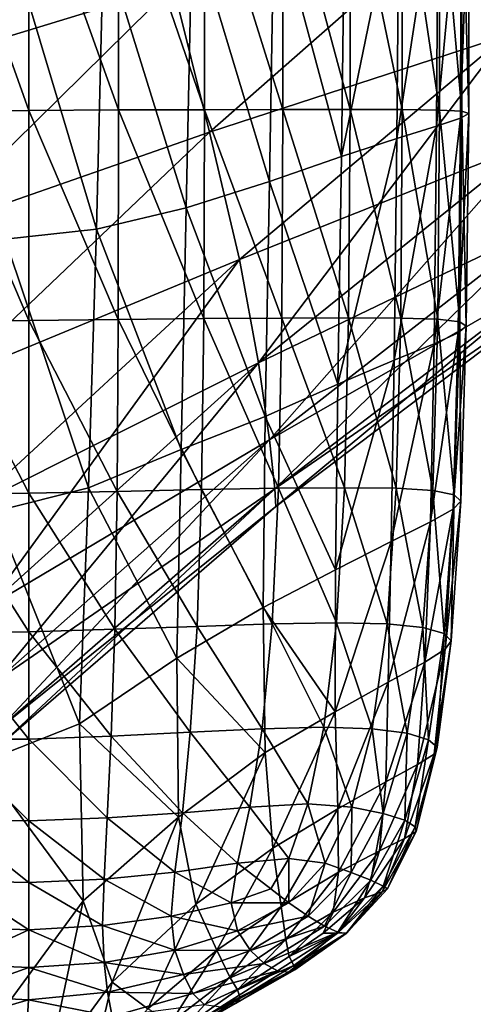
# Model space of a CAD drawing. Extents: x -0.96 to 0.96, y -0.57 to 2.63.
# Tile 92 of 148: x -0.1863 to -0.1246, y 1.2653 to 1.3991. Entities that reach past the tile are written whole.
import ezdxf

# ---------------------------------------------------------------- set-up
doc = ezdxf.new("R2010")
doc.units = 0
doc.layers.add('Brakiri_Cruiser_Main_Texture', color=7, linetype='CONTINUOUS')

msp = doc.modelspace()

# ---------------------------------------------------------------- linework, layer by layer
at = {"layer": 'Brakiri_Cruiser_Main_Texture'}
for points in [[(-0.170738, 1.425379, -0.508022), (-0.207242, 1.414946, -0.504873), (-0.20332, 1.392082, -0.503947)], [(-0.170738, 1.425379, -0.398766), (-0.20332, 1.392082, -0.395028), (-0.207242, 1.414946, -0.394164)], [(-0.16541, 1.403671, -0.505281), (-0.170738, 1.425379, -0.508022), (-0.20332, 1.392082, -0.503947)], [(-0.16541, 1.403671, -0.401312), (-0.20332, 1.392082, -0.395028), (-0.170738, 1.425379, -0.398766)], [(-0.082617, 1.423704, -0.505543), (-0.12542, 1.414611, -0.506153), (-0.120088, 1.39692, -0.499378)], [(-0.082617, 1.423704, -0.420602), (-0.120088, 1.39692, -0.416306), (-0.12542, 1.414612, -0.410209)], [(-0.185, 1.386753, 0.384687), (-0.185, 1.420852, 0.384687), (-0.197187, 1.420784, 0.385625)], [(-0.185, 1.386753, 0.384687), (-0.197187, 1.420784, 0.385625), (-0.197187, 1.386626, 0.385625)], [(-0.172812, 1.386822, 0.385625), (-0.172812, 1.420882, 0.385625), (-0.185, 1.420852, 0.384687)], [(-0.172812, 1.386822, 0.385625), (-0.185, 1.420852, 0.384687), (-0.185, 1.386753, 0.384687)], [(-0.161133, 1.386851, 0.388438), (-0.161133, 1.420891, 0.388437), (-0.172812, 1.420882, 0.385625)], [(-0.161133, 1.386851, 0.388438), (-0.172812, 1.420882, 0.385625), (-0.172812, 1.386822, 0.385625)], [(-0.150469, 1.386861, 0.393125), (-0.150469, 1.420891, 0.393125), (-0.161133, 1.420891, 0.388437)], [(-0.150469, 1.386861, 0.393125), (-0.161133, 1.420891, 0.388437), (-0.161133, 1.386851, 0.388438)], [(-0.141328, 1.386861, 0.399687), (-0.141328, 1.420891, 0.399687), (-0.150469, 1.420891, 0.393125)], [(-0.141328, 1.386861, 0.399687), (-0.150469, 1.420891, 0.393125), (-0.150469, 1.386861, 0.393125)], [(-0.134219, 1.386861, 0.408125), (-0.134219, 1.420891, 0.408125), (-0.141328, 1.420891, 0.399687)], [(-0.134219, 1.386861, 0.408125), (-0.141328, 1.420891, 0.399687), (-0.141328, 1.386861, 0.399687)], [(-0.12915, 1.386812, 0.417969), (-0.129141, 1.420891, 0.417969), (-0.134219, 1.420891, 0.408125)], [(-0.12915, 1.386812, 0.417969), (-0.134219, 1.420891, 0.408125), (-0.134219, 1.386861, 0.408125)], [(-0.12613, 1.386665, 0.42875), (-0.129141, 1.420891, 0.417969), (-0.12915, 1.386812, 0.417969)], [(-0.12613, 1.386665, 0.42875), (-0.126103, 1.420842, 0.42875), (-0.129141, 1.420891, 0.417969)], [(-0.126311, 1.385689, 0.45125), (-0.126193, 1.420354, 0.45125), (-0.125114, 1.420696, 0.44)], [(-0.126311, 1.385689, 0.45125), (-0.125114, 1.420696, 0.44), (-0.125178, 1.386324, 0.44)], [(-0.125178, 1.386324, 0.44), (-0.126103, 1.420842, 0.42875), (-0.12613, 1.386665, 0.42875)], [(-0.125178, 1.386324, 0.44), (-0.125114, 1.420696, 0.44), (-0.126103, 1.420842, 0.42875)], [(-0.134944, 1.382955, 0.471875), (-0.134636, 1.418645, 0.471875), (-0.129358, 1.419719, 0.462031)], [(-0.134944, 1.382955, 0.471875), (-0.129358, 1.419719, 0.462031), (-0.129558, 1.384615, 0.462031)], [(-0.129558, 1.384615, 0.462031), (-0.129358, 1.419719, 0.462031), (-0.126193, 1.420354, 0.45125)], [(-0.129558, 1.384615, 0.462031), (-0.126193, 1.420354, 0.45125), (-0.126311, 1.385689, 0.45125)], [(-0.142507, 1.380513, 0.480313), (-0.142054, 1.416985, 0.480313), (-0.134636, 1.418645, 0.471875)], [(-0.142507, 1.380513, 0.480313), (-0.134636, 1.418645, 0.471875), (-0.134944, 1.382955, 0.471875)], [(-0.151648, 1.414544, 0.486875), (-0.142054, 1.416985, 0.480313), (-0.142507, 1.380513, 0.480313)], [(-0.12542, 1.414612, -0.410209), (-0.160444, 1.38379, -0.405705), (-0.16541, 1.403671, -0.401312)], [(-0.12542, 1.414611, -0.506153), (-0.16541, 1.403671, -0.505281), (-0.160444, 1.38379, -0.500636)], [(-0.162801, 1.411907, 0.491563), (-0.151648, 1.414544, 0.486875), (-0.152282, 1.377095, 0.486875)], [(-0.120088, 1.39692, -0.416306), (-0.160444, 1.38379, -0.405705), (-0.12542, 1.414612, -0.410209)], [(-0.120088, 1.39692, -0.499378), (-0.12542, 1.414611, -0.506153), (-0.160444, 1.38379, -0.500636)], [(-0.151648, 1.414544, 0.486875), (-0.142507, 1.380513, 0.480313), (-0.152282, 1.377095, 0.486875)], [(-0.17488, 1.409749, 0.494375), (-0.162801, 1.411907, 0.491563), (-0.163608, 1.373521, 0.491562)], [(-0.162801, 1.411907, 0.491563), (-0.152282, 1.377095, 0.486875), (-0.163608, 1.373521, 0.491562)], [(-0.187249, 1.408743, 0.495313), (-0.175823, 1.370611, 0.494375), (-0.188246, 1.369273, 0.495313)], [(-0.187249, 1.408743, 0.495313), (-0.17488, 1.409749, 0.494375), (-0.175823, 1.370611, 0.494375)], [(-0.17488, 1.409749, 0.494375), (-0.163608, 1.373521, 0.491562), (-0.175823, 1.370611, 0.494375)], [(-0.16541, 1.403671, -0.505281), (-0.20332, 1.392082, -0.503947), (-0.199373, 1.37023, -0.501175)], [(-0.16541, 1.403671, -0.401312), (-0.199373, 1.37023, -0.397712), (-0.20332, 1.392082, -0.395028)], [(-0.160444, 1.38379, -0.500636), (-0.16541, 1.403671, -0.505281), (-0.199373, 1.37023, -0.501175)], [(-0.160444, 1.38379, -0.405705), (-0.199373, 1.37023, -0.397712), (-0.16541, 1.403671, -0.401312)], [(-0.120088, 1.39692, -0.499378), (-0.160444, 1.38379, -0.500636), (-0.156387, 1.366485, -0.493997)], [(-0.120088, 1.39692, -0.416306), (-0.156387, 1.366485, -0.412022), (-0.160444, 1.38379, -0.405705)], [(-0.120088, 1.39692, -0.416306), (-0.153794, 1.352486, -0.420314), (-0.156387, 1.366485, -0.412022)], [(-0.116689, 1.382296, -0.490372), (-0.120088, 1.39692, -0.499378), (-0.156387, 1.366485, -0.493997)], [(-0.120088, 1.39692, -0.416306), (-0.116689, 1.382296, -0.424428), (-0.153794, 1.352486, -0.420314)], [(-0.185, 1.358213, 0.384922), (-0.185, 1.386753, 0.384687), (-0.197187, 1.386626, 0.385625)], [(-0.185, 1.358213, 0.384922), (-0.197187, 1.386626, 0.385625), (-0.197138, 1.358065, 0.385794)], [(-0.172862, 1.358368, 0.385846), (-0.172812, 1.386822, 0.385625), (-0.185, 1.386753, 0.384687)], [(-0.172862, 1.358368, 0.385846), (-0.185, 1.386753, 0.384687), (-0.185, 1.358213, 0.384922)], [(-0.161232, 1.358465, 0.388646), (-0.172812, 1.386822, 0.385625), (-0.172862, 1.358368, 0.385846)], [(-0.161232, 1.358465, 0.388646), (-0.161133, 1.386851, 0.388438), (-0.172812, 1.386822, 0.385625)], [(-0.150617, 1.358522, 0.39332), (-0.161133, 1.386851, 0.388438), (-0.161232, 1.358465, 0.388646)], [(-0.150617, 1.358522, 0.39332), (-0.150469, 1.386861, 0.393125), (-0.161133, 1.386851, 0.388438)], [(-0.141526, 1.35856, 0.39987), (-0.150469, 1.386861, 0.393125), (-0.150617, 1.358522, 0.39332)], [(-0.141526, 1.35856, 0.39987), (-0.141328, 1.386861, 0.399687), (-0.150469, 1.386861, 0.393125)], [(-0.13443, 1.358522, 0.408262), (-0.141328, 1.386861, 0.399687), (-0.141526, 1.35856, 0.39987)], [(-0.13443, 1.358522, 0.408262), (-0.134219, 1.386861, 0.408125), (-0.141328, 1.386861, 0.399687)], [(-0.129384, 1.358387, 0.41806), (-0.134219, 1.386861, 0.408125), (-0.13443, 1.358522, 0.408262)], [(-0.129384, 1.358387, 0.41806), (-0.12915, 1.386812, 0.417969), (-0.134219, 1.386861, 0.408125)], [(-0.126406, 1.358056, 0.428796), (-0.12915, 1.386812, 0.417969), (-0.129384, 1.358387, 0.41806)], [(-0.126406, 1.358056, 0.428796), (-0.12613, 1.386665, 0.42875), (-0.12915, 1.386812, 0.417969)], [(-0.126631, 1.356542, 0.451204), (-0.126311, 1.385689, 0.45125), (-0.125178, 1.386324, 0.44)], [(-0.126631, 1.356542, 0.451204), (-0.125178, 1.386324, 0.44), (-0.125513, 1.357432, 0.44)], [(-0.125513, 1.357432, 0.44), (-0.12613, 1.386665, 0.42875), (-0.126406, 1.358056, 0.428796)], [(-0.125513, 1.357432, 0.44), (-0.125178, 1.386324, 0.44), (-0.12613, 1.386665, 0.42875)], [(-0.135322, 1.352809, 0.471738), (-0.134944, 1.382955, 0.471875), (-0.129558, 1.384615, 0.462031)], [(-0.135322, 1.352809, 0.471738), (-0.129558, 1.384615, 0.462031), (-0.129888, 1.355066, 0.46194)], [(-0.129888, 1.355066, 0.46194), (-0.129558, 1.384615, 0.462031), (-0.126311, 1.385689, 0.45125)], [(-0.129888, 1.355066, 0.46194), (-0.126311, 1.385689, 0.45125), (-0.126631, 1.356542, 0.451204)], [(-0.160444, 1.38379, -0.500636), (-0.199373, 1.37023, -0.501175), (-0.195732, 1.350246, -0.496528)], [(-0.160444, 1.38379, -0.405705), (-0.195732, 1.350246, -0.402272), (-0.199373, 1.37023, -0.397712)], [(-0.156387, 1.366485, -0.493997), (-0.160444, 1.38379, -0.500636), (-0.195732, 1.350246, -0.496528)], [(-0.156387, 1.366485, -0.412022), (-0.195732, 1.350246, -0.402272), (-0.160444, 1.38379, -0.405705)], [(-0.116689, 1.382296, -0.490372), (-0.156387, 1.366485, -0.493997), (-0.153794, 1.352486, -0.485245)], [(-0.116689, 1.382296, -0.424428), (-0.152285, 1.341985, -0.430062), (-0.153794, 1.352486, -0.420314)], [(-0.114778, 1.371181, -0.479778), (-0.116689, 1.382296, -0.490372), (-0.153794, 1.352486, -0.485245)], [(-0.116689, 1.382296, -0.424428), (-0.114778, 1.371181, -0.434112), (-0.152285, 1.341985, -0.430062)], [(-0.142968, 1.349576, 0.48013), (-0.142507, 1.380513, 0.480313), (-0.134944, 1.382955, 0.471875)], [(-0.142968, 1.349576, 0.48013), (-0.134944, 1.382955, 0.471875), (-0.135322, 1.352809, 0.471738)], [(-0.152282, 1.377095, 0.486875), (-0.142507, 1.380513, 0.480313), (-0.142968, 1.349576, 0.48013)], [(-0.163608, 1.373521, 0.491562), (-0.152282, 1.377095, 0.486875), (-0.15286, 1.345192, 0.48668)], [(-0.152282, 1.377095, 0.486875), (-0.142968, 1.349576, 0.48013), (-0.15286, 1.345192, 0.48668)], [(-0.175823, 1.370611, 0.494375), (-0.163608, 1.373521, 0.491562), (-0.164293, 1.340691, 0.491354)], [(-0.163608, 1.373521, 0.491562), (-0.15286, 1.345192, 0.48668), (-0.164293, 1.340691, 0.491354)], [(-0.114778, 1.371181, -0.479778), (-0.153794, 1.352486, -0.485245), (-0.152285, 1.341985, -0.474969)], [(-0.114778, 1.371181, -0.434112), (-0.151582, 1.335353, -0.44083), (-0.152285, 1.341985, -0.430062)], [(-0.113906, 1.364017, -0.468241), (-0.114778, 1.371181, -0.479778), (-0.152285, 1.341985, -0.474969)], [(-0.114778, 1.371181, -0.434112), (-0.113906, 1.364017, -0.444897), (-0.151582, 1.335353, -0.44083)], [(-0.188246, 1.369273, 0.495313), (-0.175823, 1.370611, 0.494375), (-0.176925, 1.335487, 0.494352)], [(-0.175823, 1.370611, 0.494375), (-0.164293, 1.340691, 0.491354), (-0.176925, 1.335487, 0.494352)], [(-0.188246, 1.369273, 0.495313), (-0.176925, 1.335487, 0.494352), (-0.189684, 1.332275, 0.495475)], [(-0.156387, 1.366485, -0.493997), (-0.195732, 1.350246, -0.496528), (-0.192744, 1.33297, -0.489947)], [(-0.156387, 1.366485, -0.412022), (-0.192744, 1.33297, -0.408731), (-0.195732, 1.350246, -0.402272)], [(-0.153794, 1.352486, -0.485245), (-0.156387, 1.366485, -0.493997), (-0.192744, 1.33297, -0.489947)], [(-0.156387, 1.366485, -0.412022), (-0.190752, 1.319239, -0.417116), (-0.192744, 1.33297, -0.408731)], [(-0.156387, 1.366485, -0.412022), (-0.153794, 1.352486, -0.420314), (-0.190752, 1.319239, -0.417116)], [(-0.113906, 1.364017, -0.468241), (-0.152285, 1.341985, -0.474969), (-0.151582, 1.335353, -0.463752)], [(-0.113906, 1.364017, -0.444897), (-0.151406, 1.332959, -0.452178), (-0.151582, 1.335353, -0.44083)], [(-0.11373, 1.361422, -0.4564), (-0.113906, 1.364017, -0.468241), (-0.151582, 1.335353, -0.463752)], [(-0.113906, 1.364017, -0.444897), (-0.11373, 1.361422, -0.4564), (-0.151406, 1.332959, -0.452178)], [(-0.11373, 1.361422, -0.4564), (-0.151582, 1.335353, -0.463752), (-0.151406, 1.332959, -0.452178)], [(-0.185, 1.334763, 0.385547), (-0.185, 1.358213, 0.384922), (-0.197138, 1.358065, 0.385794)], [(-0.185, 1.334763, 0.385547), (-0.197138, 1.358065, 0.385794), (-0.19699, 1.334604, 0.386302)], [(-0.17301, 1.334995, 0.38651), (-0.172862, 1.358368, 0.385846), (-0.185, 1.358213, 0.384922)], [(-0.17301, 1.334995, 0.38651), (-0.185, 1.358213, 0.384922), (-0.185, 1.334763, 0.385547)], [(-0.161528, 1.335235, 0.389271), (-0.172862, 1.358368, 0.385846), (-0.17301, 1.334995, 0.38651)], [(-0.161528, 1.335235, 0.389271), (-0.161232, 1.358465, 0.388646), (-0.172862, 1.358368, 0.385846)], [(-0.151061, 1.335416, 0.393906), (-0.161232, 1.358465, 0.388646), (-0.161528, 1.335235, 0.389271)], [(-0.151061, 1.335416, 0.393906), (-0.150617, 1.358522, 0.39332), (-0.161232, 1.358465, 0.388646)], [(-0.142083, 1.335492, 0.400384), (-0.150617, 1.358522, 0.39332), (-0.151061, 1.335416, 0.393906)], [(-0.142083, 1.335492, 0.400384), (-0.141526, 1.35856, 0.39987), (-0.150617, 1.358522, 0.39332)], [(-0.135065, 1.335416, 0.408672), (-0.141526, 1.35856, 0.39987), (-0.142083, 1.335492, 0.400384)], [(-0.135065, 1.335416, 0.408672), (-0.13443, 1.358522, 0.408262), (-0.141526, 1.35856, 0.39987)], [(-0.130071, 1.335117, 0.418333), (-0.13443, 1.358522, 0.408262), (-0.135065, 1.335416, 0.408672)], [(-0.130071, 1.335117, 0.418333), (-0.129384, 1.358387, 0.41806), (-0.13443, 1.358522, 0.408262)], [(-0.127162, 1.334526, 0.428932), (-0.129384, 1.358387, 0.41806), (-0.130071, 1.335117, 0.418333)], [(-0.127162, 1.334526, 0.428932), (-0.126406, 1.358056, 0.428796), (-0.129384, 1.358387, 0.41806)], [(-0.126263, 1.333669, 0.44), (-0.126406, 1.358056, 0.428796), (-0.127162, 1.334526, 0.428932)], [(-0.126263, 1.333669, 0.44), (-0.125513, 1.357432, 0.44), (-0.126406, 1.358056, 0.428796)], [(-0.130408, 1.330869, 0.461667), (-0.129888, 1.355066, 0.46194), (-0.126631, 1.356542, 0.451204)], [(-0.130408, 1.330869, 0.461667), (-0.126631, 1.356542, 0.451204), (-0.127299, 1.332573, 0.451068)], [(-0.127299, 1.332573, 0.451068), (-0.126631, 1.356542, 0.451204), (-0.125513, 1.357432, 0.44)], [(-0.127299, 1.332573, 0.451068), (-0.125513, 1.357432, 0.44), (-0.126263, 1.333669, 0.44)], [(-0.13573, 1.328189, 0.471328), (-0.135322, 1.352809, 0.471738), (-0.129888, 1.355066, 0.46194)], [(-0.13573, 1.328189, 0.471328), (-0.129888, 1.355066, 0.46194), (-0.130408, 1.330869, 0.461667)], [(-0.153794, 1.352486, -0.485245), (-0.192744, 1.33297, -0.489947), (-0.190752, 1.319239, -0.481372)], [(-0.152285, 1.341985, -0.474969), (-0.153794, 1.352486, -0.485245), (-0.190752, 1.319239, -0.481372)], [(-0.153794, 1.352486, -0.420314), (-0.189543, 1.309173, -0.426931), (-0.190752, 1.319239, -0.417116)], [(-0.153794, 1.352486, -0.420314), (-0.152285, 1.341985, -0.430062), (-0.189543, 1.309173, -0.426931)], [(-0.143297, 1.324359, 0.479616), (-0.142968, 1.349576, 0.48013), (-0.135322, 1.352809, 0.471738)], [(-0.143297, 1.324359, 0.479616), (-0.135322, 1.352809, 0.471738), (-0.13573, 1.328189, 0.471328)], [(-0.15286, 1.345192, 0.48668), (-0.142968, 1.349576, 0.48013), (-0.143297, 1.324359, 0.479616)], [(-0.164293, 1.340691, 0.491354), (-0.15286, 1.345192, 0.48668), (-0.153141, 1.319205, 0.486094)], [(-0.15286, 1.345192, 0.48668), (-0.143297, 1.324359, 0.479616), (-0.153141, 1.319205, 0.486094)], [(-0.152285, 1.341985, -0.474969), (-0.190752, 1.319239, -0.481372), (-0.189543, 1.309173, -0.471331)], [(-0.151582, 1.335353, -0.463752), (-0.152285, 1.341985, -0.474969), (-0.189543, 1.309173, -0.471331)], [(-0.152285, 1.341985, -0.430062), (-0.188906, 1.302894, -0.437684), (-0.189543, 1.309173, -0.426931)], [(-0.152285, 1.341985, -0.430062), (-0.151582, 1.335353, -0.44083), (-0.188906, 1.302894, -0.437684)], [(-0.176925, 1.335487, 0.494352), (-0.164293, 1.340691, 0.491354), (-0.164879, 1.312353, 0.490928)], [(-0.164293, 1.340691, 0.491354), (-0.153141, 1.319205, 0.486094), (-0.164879, 1.312353, 0.490928)], [(-0.189684, 1.332275, 0.495475), (-0.176925, 1.335487, 0.494352), (-0.178127, 1.303431, 0.494284)], [(-0.151582, 1.335353, -0.463752), (-0.189543, 1.309173, -0.471331), (-0.188906, 1.302894, -0.460353)], [(-0.151406, 1.332959, -0.452178), (-0.151582, 1.335353, -0.463752), (-0.188906, 1.302894, -0.460353)], [(-0.151582, 1.335353, -0.44083), (-0.18873, 1.300702, -0.448962), (-0.188906, 1.302894, -0.437684)], [(-0.151582, 1.335353, -0.44083), (-0.151406, 1.332959, -0.452178), (-0.18873, 1.300702, -0.448962)], [(-0.173306, 1.316262, 0.38776), (-0.17301, 1.334995, 0.38651), (-0.185, 1.334763, 0.385547)], [(-0.176925, 1.335487, 0.494352), (-0.164879, 1.312353, 0.490928), (-0.178127, 1.303431, 0.494284)], [(-0.16212, 1.316663, 0.390521), (-0.17301, 1.334995, 0.38651), (-0.173306, 1.316262, 0.38776)], [(-0.16212, 1.316663, 0.390521), (-0.161528, 1.335235, 0.389271), (-0.17301, 1.334995, 0.38651)], [(-0.151915, 1.317006, 0.395046), (-0.161528, 1.335235, 0.389271), (-0.16212, 1.316663, 0.390521)], [(-0.151915, 1.317006, 0.395046), (-0.151061, 1.335416, 0.393906), (-0.161528, 1.335235, 0.389271)], [(-0.143162, 1.317158, 0.40138), (-0.151061, 1.335416, 0.393906), (-0.151915, 1.317006, 0.395046)], [(-0.143162, 1.317158, 0.40138), (-0.142083, 1.335492, 0.400384), (-0.151061, 1.335416, 0.393906)], [(-0.136299, 1.317006, 0.40946), (-0.142083, 1.335492, 0.400384), (-0.143162, 1.317158, 0.40138)], [(-0.136299, 1.317006, 0.40946), (-0.135065, 1.335416, 0.408672), (-0.142083, 1.335492, 0.400384)], [(-0.131434, 1.316507, 0.41888), (-0.135065, 1.335416, 0.408672), (-0.136299, 1.317006, 0.40946)], [(-0.131434, 1.316507, 0.41888), (-0.130071, 1.335117, 0.418333), (-0.135065, 1.335416, 0.408672)], [(-0.128534, 1.315715, 0.429206), (-0.130071, 1.335117, 0.418333), (-0.131434, 1.316507, 0.41888)], [(-0.128534, 1.315715, 0.429206), (-0.127162, 1.334526, 0.428932), (-0.130071, 1.335117, 0.418333)], [(-0.185, 1.315934, 0.386719), (-0.185, 1.334763, 0.385547), (-0.19699, 1.334604, 0.386302)], [(-0.185, 1.315934, 0.386719), (-0.19699, 1.334604, 0.386302), (-0.196694, 1.315832, 0.38724)], [(-0.173306, 1.316262, 0.38776), (-0.185, 1.334763, 0.385547), (-0.185, 1.315934, 0.386719)], [(-0.127569, 1.314684, 0.44), (-0.127162, 1.334526, 0.428932), (-0.128534, 1.315715, 0.429206)], [(-0.128369, 1.313566, 0.450794), (-0.127299, 1.332573, 0.451068), (-0.126263, 1.333669, 0.44)], [(-0.128369, 1.313566, 0.450794), (-0.126263, 1.333669, 0.44), (-0.127569, 1.314684, 0.44)], [(-0.127569, 1.314684, 0.44), (-0.126263, 1.333669, 0.44), (-0.127162, 1.334526, 0.428932)], [(-0.151406, 1.332959, -0.452178), (-0.188906, 1.302894, -0.460353), (-0.18873, 1.300702, -0.448962)], [(-0.131176, 1.311819, 0.46112), (-0.130408, 1.330869, 0.461667), (-0.127299, 1.332573, 0.451068)], [(-0.131176, 1.311819, 0.46112), (-0.127299, 1.332573, 0.451068), (-0.128369, 1.313566, 0.450794)], [(-0.189684, 1.332275, 0.495475), (-0.178127, 1.303431, 0.494284), (-0.191547, 1.298122, 0.495673)], [(-0.136125, 1.309096, 0.47054), (-0.13573, 1.328189, 0.471328), (-0.130408, 1.330869, 0.461667)], [(-0.136125, 1.309096, 0.47054), (-0.130408, 1.330869, 0.461667), (-0.131176, 1.311819, 0.46112)], [(-0.143351, 1.305048, 0.47862), (-0.143297, 1.324359, 0.479616), (-0.13573, 1.328189, 0.471328)], [(-0.143351, 1.305048, 0.47862), (-0.13573, 1.328189, 0.471328), (-0.136125, 1.309096, 0.47054)], [(-0.153141, 1.319205, 0.486094), (-0.143297, 1.324359, 0.479616), (-0.143351, 1.305048, 0.47862)], [(-0.164879, 1.312353, 0.490928), (-0.153141, 1.319205, 0.486094), (-0.152883, 1.299525, 0.484954)], [(-0.153141, 1.319205, 0.486094), (-0.143351, 1.305048, 0.47862), (-0.152883, 1.299525, 0.484954)], [(-0.1738, 1.301728, 0.38974), (-0.173306, 1.316262, 0.38776), (-0.185, 1.315934, 0.386719)], [(-0.163072, 1.302272, 0.392493), (-0.173306, 1.316262, 0.38776), (-0.1738, 1.301728, 0.38974)], [(-0.163072, 1.302272, 0.392493), (-0.16212, 1.316663, 0.390521), (-0.173306, 1.316262, 0.38776)], [(-0.15329, 1.302757, 0.396901), (-0.16212, 1.316663, 0.390521), (-0.163072, 1.302272, 0.392493)], [(-0.15329, 1.302757, 0.396901), (-0.151915, 1.317006, 0.395046), (-0.16212, 1.316663, 0.390521)], [(-0.14489, 1.302985, 0.402975), (-0.151915, 1.317006, 0.395046), (-0.15329, 1.302757, 0.396901)], [(-0.14489, 1.302985, 0.402975), (-0.143162, 1.317158, 0.40138), (-0.151915, 1.317006, 0.395046)], [(-0.138309, 1.302757, 0.410729), (-0.143162, 1.317158, 0.40138), (-0.14489, 1.302985, 0.402975)], [(-0.138309, 1.302757, 0.410729), (-0.136299, 1.317006, 0.40946), (-0.143162, 1.317158, 0.40138)], [(-0.133562, 1.302155, 0.419759), (-0.136299, 1.317006, 0.40946), (-0.138309, 1.302757, 0.410729)], [(-0.133562, 1.302155, 0.419759), (-0.131434, 1.316507, 0.41888), (-0.136299, 1.317006, 0.40946)], [(-0.13066, 1.30126, 0.429661), (-0.131434, 1.316507, 0.41888), (-0.133562, 1.302155, 0.419759)], [(-0.13066, 1.30126, 0.429661), (-0.128534, 1.315715, 0.429206), (-0.131434, 1.316507, 0.41888)], [(-0.185, 1.301344, 0.388516), (-0.185, 1.315934, 0.386719), (-0.196694, 1.315832, 0.38724)], [(-0.185, 1.301344, 0.388516), (-0.196694, 1.315832, 0.38724), (-0.1962, 1.301338, 0.388698)], [(-0.1738, 1.301728, 0.38974), (-0.185, 1.315934, 0.386719), (-0.185, 1.301344, 0.388516)], [(-0.129479, 1.30025, 0.44), (-0.128534, 1.315715, 0.429206), (-0.13066, 1.30126, 0.429661)], [(-0.129479, 1.30025, 0.44), (-0.127569, 1.314684, 0.44), (-0.128534, 1.315715, 0.429206)], [(-0.132143, 1.297907, 0.460241), (-0.131176, 1.311819, 0.46112), (-0.128369, 1.313566, 0.450794)], [(-0.132143, 1.297907, 0.460241), (-0.128369, 1.313566, 0.450794), (-0.129894, 1.299306, 0.450339)], [(-0.129894, 1.299306, 0.450339), (-0.128369, 1.313566, 0.450794), (-0.127569, 1.314684, 0.44)], [(-0.129894, 1.299306, 0.450339), (-0.127569, 1.314684, 0.44), (-0.129479, 1.30025, 0.44)], [(-0.178127, 1.303431, 0.494284), (-0.164879, 1.312353, 0.490928), (-0.16466, 1.290725, 0.489876)], [(-0.164879, 1.312353, 0.490928), (-0.152883, 1.299525, 0.484954), (-0.16466, 1.290725, 0.489876)], [(-0.136464, 1.29553, 0.469271), (-0.136125, 1.309096, 0.47054), (-0.131176, 1.311819, 0.46112)], [(-0.136464, 1.29553, 0.469271), (-0.131176, 1.311819, 0.46112), (-0.132143, 1.297907, 0.460241)], [(-0.142987, 1.291852, 0.477025), (-0.143351, 1.305048, 0.47862), (-0.136125, 1.309096, 0.47054)], [(-0.142987, 1.291852, 0.477025), (-0.136125, 1.309096, 0.47054), (-0.136464, 1.29553, 0.469271)], [(-0.143351, 1.305048, 0.47862), (-0.151843, 1.286546, 0.483099), (-0.152883, 1.299525, 0.484954)], [(-0.143351, 1.305048, 0.47862), (-0.142987, 1.291852, 0.477025), (-0.151843, 1.286546, 0.483099)], [(-0.191547, 1.298122, 0.495673), (-0.178127, 1.303431, 0.494284), (-0.177645, 1.279397, 0.49346)], [(-0.178127, 1.303431, 0.494284), (-0.16466, 1.290725, 0.489876), (-0.177645, 1.279397, 0.49346)], [(-0.147074, 1.292544, 0.404991), (-0.14489, 1.302985, 0.402975), (-0.15329, 1.302757, 0.396901)], [(-0.141105, 1.292102, 0.412255), (-0.14489, 1.302985, 0.402975), (-0.147074, 1.292544, 0.404991)], [(-0.141105, 1.292102, 0.412255), (-0.138309, 1.302757, 0.410729), (-0.14489, 1.302985, 0.402975)], [(-0.174343, 1.290661, 0.392741), (-0.1738, 1.301728, 0.38974), (-0.185, 1.301344, 0.388516)], [(-0.164123, 1.291338, 0.395495), (-0.1738, 1.301728, 0.38974), (-0.174343, 1.290661, 0.392741)], [(-0.164123, 1.291338, 0.395495), (-0.163072, 1.302272, 0.392493), (-0.1738, 1.301728, 0.38974)], [(-0.154943, 1.292102, 0.399481), (-0.163072, 1.302272, 0.392493), (-0.164123, 1.291338, 0.395495)], [(-0.154943, 1.292102, 0.399481), (-0.15329, 1.302757, 0.396901), (-0.163072, 1.302272, 0.392493)], [(-0.147074, 1.292544, 0.404991), (-0.15329, 1.302757, 0.396901), (-0.154943, 1.292102, 0.399481)], [(-0.136804, 1.29126, 0.420729), (-0.138309, 1.302757, 0.410729), (-0.141105, 1.292102, 0.412255)], [(-0.136804, 1.29126, 0.420729), (-0.133562, 1.302155, 0.419759), (-0.138309, 1.302757, 0.410729)], [(-0.133875, 1.290348, 0.430163), (-0.133562, 1.302155, 0.419759), (-0.136804, 1.29126, 0.420729)], [(-0.133875, 1.290348, 0.430163), (-0.13066, 1.30126, 0.429661), (-0.133562, 1.302155, 0.419759)], [(-0.185, 1.290229, 0.391328), (-0.185, 1.301344, 0.388516), (-0.1962, 1.301338, 0.388698)], [(-0.185, 1.290229, 0.391328), (-0.1962, 1.301338, 0.388698), (-0.195657, 1.290348, 0.391068)], [(-0.174343, 1.290661, 0.392741), (-0.185, 1.301344, 0.388516), (-0.185, 1.290229, 0.391328)], [(-0.132454, 1.289447, 0.44), (-0.13066, 1.30126, 0.429661), (-0.133875, 1.290348, 0.430163)], [(-0.132454, 1.289447, 0.44), (-0.129479, 1.30025, 0.44), (-0.13066, 1.30126, 0.429661)], [(-0.132353, 1.288785, 0.449837), (-0.129479, 1.30025, 0.44), (-0.132454, 1.289447, 0.44)], [(-0.132353, 1.288785, 0.449837), (-0.129894, 1.299306, 0.450339), (-0.129479, 1.30025, 0.44)], [(-0.152883, 1.299525, 0.484954), (-0.162318, 1.278934, 0.487734), (-0.16466, 1.290725, 0.489876)], [(-0.152883, 1.299525, 0.484954), (-0.151843, 1.286546, 0.483099), (-0.162318, 1.278934, 0.487734)], [(-0.133912, 1.287841, 0.459271), (-0.132143, 1.297907, 0.460241), (-0.129894, 1.299306, 0.450339)], [(-0.133912, 1.287841, 0.459271), (-0.129894, 1.299306, 0.450339), (-0.132353, 1.288785, 0.449837)], [(-0.191547, 1.298122, 0.495673), (-0.177645, 1.279397, 0.49346), (-0.194688, 1.256175, 0.496525)], [(-0.137339, 1.286188, 0.467745), (-0.136464, 1.29553, 0.469271), (-0.132143, 1.297907, 0.460241)], [(-0.137339, 1.286188, 0.467745), (-0.132143, 1.297907, 0.460241), (-0.133912, 1.287841, 0.459271)], [(-0.142893, 1.283255, 0.475009), (-0.142987, 1.291852, 0.477025), (-0.136464, 1.29553, 0.469271)], [(-0.142893, 1.283255, 0.475009), (-0.136464, 1.29553, 0.469271), (-0.137339, 1.286188, 0.467745)], [(-0.149672, 1.28513, 0.407389), (-0.147074, 1.292544, 0.404991), (-0.154943, 1.292102, 0.399481)], [(-0.144695, 1.284476, 0.413811), (-0.147074, 1.292544, 0.404991), (-0.149672, 1.28513, 0.407389)], [(-0.144695, 1.284476, 0.413811), (-0.141105, 1.292102, 0.412255), (-0.147074, 1.292544, 0.404991)], [(-0.165141, 1.283283, 0.39952), (-0.164123, 1.291338, 0.395495), (-0.174343, 1.290661, 0.392741)], [(-0.156628, 1.284476, 0.402795), (-0.164123, 1.291338, 0.395495), (-0.165141, 1.283283, 0.39952)], [(-0.156628, 1.284476, 0.402795), (-0.154943, 1.292102, 0.399481), (-0.164123, 1.291338, 0.395495)], [(-0.149672, 1.28513, 0.407389), (-0.154943, 1.292102, 0.399481), (-0.156628, 1.284476, 0.402795)], [(-0.142987, 1.291852, 0.477025), (-0.150678, 1.27862, 0.480519), (-0.151843, 1.286546, 0.483099)], [(-0.142987, 1.291852, 0.477025), (-0.142893, 1.283255, 0.475009), (-0.150678, 1.27862, 0.480519)], [(-0.141156, 1.283244, 0.421669), (-0.141105, 1.292102, 0.412255), (-0.144695, 1.284476, 0.413811)], [(-0.141156, 1.283244, 0.421669), (-0.136804, 1.29126, 0.420729), (-0.141105, 1.292102, 0.412255)], [(-0.138515, 1.282168, 0.430573), (-0.136804, 1.29126, 0.420729), (-0.141156, 1.283244, 0.421669)], [(-0.138515, 1.282168, 0.430573), (-0.133875, 1.290348, 0.430163), (-0.136804, 1.29126, 0.420729)], [(-0.185, 1.281845, 0.395449), (-0.185, 1.290229, 0.391328), (-0.195657, 1.290348, 0.391068)], [(-0.185, 1.281845, 0.395449), (-0.195657, 1.290348, 0.391068), (-0.195213, 1.28209, 0.39474)], [(-0.174787, 1.282324, 0.397057), (-0.174343, 1.290661, 0.392741), (-0.185, 1.290229, 0.391328)], [(-0.174787, 1.282324, 0.397057), (-0.185, 1.290229, 0.391328), (-0.185, 1.281845, 0.395449)], [(-0.16466, 1.290725, 0.489876), (-0.173697, 1.268337, 0.491172), (-0.177645, 1.279397, 0.49346)], [(-0.165141, 1.283283, 0.39952), (-0.174343, 1.290661, 0.392741), (-0.174787, 1.282324, 0.397057)], [(-0.16466, 1.290725, 0.489876), (-0.162318, 1.278934, 0.487734), (-0.173697, 1.268337, 0.491172)], [(-0.136845, 1.281376, 0.44), (-0.133875, 1.290348, 0.430163), (-0.138515, 1.282168, 0.430573)], [(-0.136845, 1.281376, 0.44), (-0.132454, 1.289447, 0.44), (-0.133875, 1.290348, 0.430163)], [(-0.136952, 1.280602, 0.458331), (-0.133912, 1.287841, 0.459271), (-0.132353, 1.288785, 0.449837)], [(-0.136952, 1.280602, 0.458331), (-0.132353, 1.288785, 0.449837), (-0.136222, 1.280996, 0.449427)], [(-0.136222, 1.280996, 0.449427), (-0.132454, 1.289447, 0.44), (-0.136845, 1.281376, 0.44)], [(-0.136222, 1.280996, 0.449427), (-0.132353, 1.288785, 0.449837), (-0.132454, 1.289447, 0.44)], [(-0.139344, 1.279766, 0.466189), (-0.137339, 1.286188, 0.467745), (-0.133912, 1.287841, 0.459271)], [(-0.139344, 1.279766, 0.466189), (-0.133912, 1.287841, 0.459271), (-0.136952, 1.280602, 0.458331)], [(-0.151843, 1.286546, 0.483099), (-0.159454, 1.27265, 0.484564), (-0.162318, 1.278934, 0.487734)], [(-0.151843, 1.286546, 0.483099), (-0.150678, 1.27862, 0.480519), (-0.159454, 1.27265, 0.484564)], [(-0.14363, 1.277822, 0.472611), (-0.142893, 1.283255, 0.475009), (-0.137339, 1.286188, 0.467745)], [(-0.14363, 1.277822, 0.472611), (-0.137339, 1.286188, 0.467745), (-0.139344, 1.279766, 0.466189)], [(-0.157479, 1.279124, 0.407389), (-0.156628, 1.284476, 0.402795), (-0.165141, 1.283283, 0.39952)], [(-0.152099, 1.280991, 0.40963), (-0.156628, 1.284476, 0.402795), (-0.157479, 1.279124, 0.407389)], [(-0.152099, 1.280991, 0.40963), (-0.149672, 1.28513, 0.407389), (-0.156628, 1.284476, 0.402795)], [(-0.149672, 1.279124, 0.414596), (-0.149672, 1.28513, 0.407389), (-0.152099, 1.280991, 0.40963)], [(-0.149672, 1.279124, 0.414596), (-0.144695, 1.284476, 0.413811), (-0.149672, 1.28513, 0.407389)], [(-0.147046, 1.277278, 0.422153), (-0.144695, 1.284476, 0.413811), (-0.149672, 1.279124, 0.414596)], [(-0.147046, 1.277278, 0.422153), (-0.141156, 1.283244, 0.421669), (-0.144695, 1.284476, 0.413811)], [(-0.165666, 1.277278, 0.404965), (-0.165141, 1.283283, 0.39952), (-0.174787, 1.282324, 0.397057)], [(-0.157479, 1.279124, 0.407389), (-0.165141, 1.283283, 0.39952), (-0.165666, 1.277278, 0.404965)], [(-0.142893, 1.283255, 0.475009), (-0.150044, 1.274102, 0.477205), (-0.150678, 1.27862, 0.480519)], [(-0.142893, 1.283255, 0.475009), (-0.14363, 1.277822, 0.472611), (-0.150044, 1.274102, 0.477205)], [(-0.144809, 1.275929, 0.430755), (-0.141156, 1.283244, 0.421669), (-0.147046, 1.277278, 0.422153)], [(-0.144809, 1.275929, 0.430755), (-0.138515, 1.282168, 0.430573), (-0.141156, 1.283244, 0.421669)], [(-0.185, 1.275449, 0.401172), (-0.185, 1.281845, 0.395449), (-0.195213, 1.28209, 0.39474)], [(-0.185, 1.275449, 0.401172), (-0.195213, 1.28209, 0.39474), (-0.195015, 1.275812, 0.400006)], [(-0.174985, 1.276007, 0.402884), (-0.174787, 1.282324, 0.397057), (-0.185, 1.281845, 0.395449)], [(-0.174985, 1.276007, 0.402884), (-0.185, 1.281845, 0.395449), (-0.185, 1.275449, 0.401172)], [(-0.165666, 1.277278, 0.404965), (-0.174787, 1.282324, 0.397057), (-0.174985, 1.276007, 0.402884)], [(-0.143009, 1.275137, 0.44), (-0.138515, 1.282168, 0.430573), (-0.144809, 1.275929, 0.430755)], [(-0.143009, 1.275137, 0.44), (-0.136845, 1.281376, 0.44), (-0.138515, 1.282168, 0.430573)], [(-0.149672, 1.279124, 0.414596), (-0.152099, 1.280991, 0.40963), (-0.157479, 1.279124, 0.407389)], [(-0.143041, 1.27499, 0.465404), (-0.139344, 1.279766, 0.466189), (-0.136952, 1.280602, 0.458331)], [(-0.143041, 1.27499, 0.465404), (-0.136952, 1.280602, 0.458331), (-0.141785, 1.275021, 0.457847)], [(-0.141873, 1.274952, 0.449245), (-0.136845, 1.281376, 0.44), (-0.143009, 1.275137, 0.44)], [(-0.141873, 1.274952, 0.449245), (-0.136222, 1.280996, 0.449427), (-0.136845, 1.281376, 0.44)], [(-0.141785, 1.275021, 0.457847), (-0.136222, 1.280996, 0.449427), (-0.141873, 1.274952, 0.449245)], [(-0.141785, 1.275021, 0.457847), (-0.136952, 1.280602, 0.458331), (-0.136222, 1.280996, 0.449427)], [(-0.177645, 1.279397, 0.49346), (-0.18254, 1.256261, 0.493173), (-0.194688, 1.256175, 0.496525)], [(-0.177645, 1.279397, 0.49346), (-0.173697, 1.268337, 0.491172), (-0.18254, 1.256261, 0.493173)], [(-0.162318, 1.278934, 0.487734), (-0.168842, 1.264691, 0.487633), (-0.173697, 1.268337, 0.491172)], [(-0.162318, 1.278934, 0.487734), (-0.159454, 1.27265, 0.484564), (-0.168842, 1.264691, 0.487633)], [(-0.156628, 1.275296, 0.413811), (-0.157479, 1.279124, 0.407389), (-0.165666, 1.277278, 0.404965)], [(-0.149672, 1.279124, 0.414596), (-0.157479, 1.279124, 0.407389), (-0.156628, 1.275296, 0.413811)], [(-0.147046, 1.277278, 0.422153), (-0.149672, 1.279124, 0.414596), (-0.156628, 1.275296, 0.413811)], [(-0.144991, 1.274973, 0.47037), (-0.14363, 1.277822, 0.472611), (-0.139344, 1.279766, 0.466189)], [(-0.144991, 1.274973, 0.47037), (-0.139344, 1.279766, 0.466189), (-0.143041, 1.27499, 0.465404)], [(-0.150678, 1.27862, 0.480519), (-0.157682, 1.268997, 0.480509), (-0.159454, 1.27265, 0.484564)], [(-0.150678, 1.27862, 0.480519), (-0.150044, 1.274102, 0.477205), (-0.157682, 1.268997, 0.480509)], [(-0.14363, 1.277822, 0.472611), (-0.149597, 1.271816, 0.472611), (-0.150044, 1.274102, 0.477205)], [(-0.14363, 1.277822, 0.472611), (-0.144991, 1.274973, 0.47037), (-0.149597, 1.271816, 0.472611)], [(-0.165141, 1.272687, 0.412177), (-0.165666, 1.277278, 0.404965), (-0.174985, 1.276007, 0.402884)], [(-0.156628, 1.275296, 0.413811), (-0.165666, 1.277278, 0.404965), (-0.165141, 1.272687, 0.412177)], [(-0.147046, 1.277278, 0.422153), (-0.156628, 1.275296, 0.413811), (-0.154867, 1.272648, 0.421669)], [(-0.144809, 1.275929, 0.430755), (-0.147046, 1.277278, 0.422153), (-0.154867, 1.272648, 0.421669)], [(-0.185, 1.275449, 0.401172), (-0.195015, 1.275812, 0.400006), (-0.195213, 1.270762, 0.407161)], [(-0.185, 1.275449, 0.401172), (-0.195213, 1.270762, 0.407161), (-0.185, 1.270321, 0.408691)], [(-0.174787, 1.270996, 0.410417), (-0.174985, 1.276007, 0.402884), (-0.185, 1.275449, 0.401172)], [(-0.174787, 1.270996, 0.410417), (-0.185, 1.275449, 0.401172), (-0.185, 1.270321, 0.408691)], [(-0.165141, 1.272687, 0.412177), (-0.174985, 1.276007, 0.402884), (-0.174787, 1.270996, 0.410417)], [(-0.154867, 1.272648, 0.421669), (-0.156628, 1.275296, 0.413811), (-0.165141, 1.272687, 0.412177)], [(-0.144809, 1.275929, 0.430755), (-0.154867, 1.272648, 0.421669), (-0.152988, 1.27084, 0.430573)], [(-0.143009, 1.275137, 0.44), (-0.144809, 1.275929, 0.430755), (-0.152988, 1.27084, 0.430573)], [(-0.143009, 1.275137, 0.44), (-0.152988, 1.27084, 0.430573), (-0.151191, 1.269853, 0.44)], [(-0.149679, 1.269668, 0.449427), (-0.143009, 1.275137, 0.44), (-0.151191, 1.269853, 0.44)], [(-0.149679, 1.269668, 0.449427), (-0.141873, 1.274952, 0.449245), (-0.143009, 1.275137, 0.44)], [(-0.148822, 1.270006, 0.458331), (-0.141873, 1.274952, 0.449245), (-0.149679, 1.269668, 0.449427)], [(-0.149597, 1.271816, 0.472611), (-0.144991, 1.274973, 0.47037), (-0.143041, 1.27499, 0.465404)], [(-0.149597, 1.271816, 0.472611), (-0.143041, 1.27499, 0.465404), (-0.148992, 1.270587, 0.466189)], [(-0.148992, 1.270587, 0.466189), (-0.143041, 1.27499, 0.465404), (-0.141785, 1.275021, 0.457847)], [(-0.148992, 1.270587, 0.466189), (-0.141785, 1.275021, 0.457847), (-0.148822, 1.270006, 0.458331)], [(-0.148822, 1.270006, 0.458331), (-0.141785, 1.275021, 0.457847), (-0.141873, 1.274952, 0.449245)], [(-0.150044, 1.274102, 0.477205), (-0.156632, 1.267295, 0.475035), (-0.157682, 1.268997, 0.480509)], [(-0.150044, 1.274102, 0.477205), (-0.149597, 1.271816, 0.472611), (-0.156632, 1.267295, 0.475035)], [(-0.164, 1.269356, 0.420599), (-0.165141, 1.272687, 0.412177), (-0.174787, 1.270996, 0.410417)], [(-0.159454, 1.27265, 0.484564), (-0.165639, 1.262897, 0.48306), (-0.168842, 1.264691, 0.487633)], [(-0.159454, 1.27265, 0.484564), (-0.157682, 1.268997, 0.480509), (-0.165639, 1.262897, 0.48306)], [(-0.154867, 1.272648, 0.421669), (-0.165141, 1.272687, 0.412177), (-0.164, 1.269356, 0.420599)], [(-0.152988, 1.27084, 0.430573), (-0.154867, 1.272648, 0.421669), (-0.164, 1.269356, 0.420599)], [(-0.185, 1.270321, 0.408691), (-0.195213, 1.270762, 0.407161), (-0.19582, 1.266489, 0.415644)], [(-0.174318, 1.266986, 0.419381), (-0.174787, 1.270996, 0.410417), (-0.185, 1.270321, 0.408691)], [(-0.164, 1.269356, 0.420599), (-0.174787, 1.270996, 0.410417), (-0.174318, 1.266986, 0.419381)], [(-0.152988, 1.27084, 0.430573), (-0.164, 1.269356, 0.420599), (-0.162726, 1.26679, 0.430124)], [(-0.151191, 1.269853, 0.44), (-0.152988, 1.27084, 0.430573), (-0.162726, 1.26679, 0.430124)], [(-0.156632, 1.267295, 0.475035), (-0.149597, 1.271816, 0.472611), (-0.148992, 1.270587, 0.466189)], [(-0.185, 1.270321, 0.408691), (-0.19582, 1.266489, 0.415644), (-0.185073, 1.265935, 0.417865)], [(-0.174318, 1.266986, 0.419381), (-0.185, 1.270321, 0.408691), (-0.185073, 1.265935, 0.417865)], [(-0.151191, 1.269853, 0.44), (-0.162726, 1.26679, 0.430124), (-0.161181, 1.26531, 0.440052)], [(-0.158911, 1.264966, 0.449958), (-0.151191, 1.269853, 0.44), (-0.161181, 1.26531, 0.440052)], [(-0.158911, 1.264966, 0.449958), (-0.149679, 1.269668, 0.449427), (-0.151191, 1.269853, 0.44)], [(-0.156905, 1.265415, 0.45946), (-0.149679, 1.269668, 0.449427), (-0.158911, 1.264966, 0.449958)], [(-0.156276, 1.266165, 0.467853), (-0.148822, 1.270006, 0.458331), (-0.156905, 1.265415, 0.45946)], [(-0.156905, 1.265415, 0.45946), (-0.148822, 1.270006, 0.458331), (-0.149679, 1.269668, 0.449427)], [(-0.156632, 1.267295, 0.475035), (-0.148992, 1.270587, 0.466189), (-0.156276, 1.266165, 0.467853)], [(-0.156276, 1.266165, 0.467853), (-0.148992, 1.270587, 0.466189), (-0.148822, 1.270006, 0.458331)], [(-0.173697, 1.268337, 0.491172), (-0.176481, 1.256287, 0.489538), (-0.18254, 1.256261, 0.493173)], [(-0.173697, 1.268337, 0.491172), (-0.168842, 1.264691, 0.487633), (-0.176481, 1.256287, 0.489538)], [(-0.162726, 1.26679, 0.430124), (-0.164, 1.269356, 0.420599), (-0.174318, 1.266986, 0.419381)], [(-0.157682, 1.268997, 0.480509), (-0.164033, 1.262073, 0.477174), (-0.165639, 1.262897, 0.48306)], [(-0.157682, 1.268997, 0.480509), (-0.156632, 1.267295, 0.475035), (-0.164033, 1.262073, 0.477174)], [(-0.173699, 1.26367, 0.429505), (-0.174318, 1.266986, 0.419381), (-0.185073, 1.265935, 0.417865)], [(-0.162726, 1.26679, 0.430124), (-0.174318, 1.266986, 0.419381), (-0.173699, 1.26367, 0.429505)], [(-0.161181, 1.26531, 0.440052), (-0.162726, 1.26679, 0.430124), (-0.173699, 1.26367, 0.429505)], [(-0.164033, 1.262073, 0.477174), (-0.156632, 1.267295, 0.475035), (-0.156276, 1.266165, 0.467853)], [(-0.185073, 1.265935, 0.417865), (-0.19582, 1.266489, 0.415644), (-0.196853, 1.262541, 0.424896)], [(-0.185073, 1.265935, 0.417865), (-0.196853, 1.262541, 0.424896), (-0.185283, 1.262059, 0.428001)], [(-0.173699, 1.26367, 0.429505), (-0.185073, 1.265935, 0.417865), (-0.185283, 1.262059, 0.428001)], [(-0.16397, 1.261335, 0.469701), (-0.156905, 1.265415, 0.45946), (-0.165543, 1.260821, 0.460846)], [(-0.165543, 1.260821, 0.460846), (-0.156905, 1.265415, 0.45946), (-0.158911, 1.264966, 0.449958)], [(-0.164033, 1.262073, 0.477174), (-0.156276, 1.266165, 0.467853), (-0.16397, 1.261335, 0.469701)], [(-0.16397, 1.261335, 0.469701), (-0.156276, 1.266165, 0.467853), (-0.156905, 1.265415, 0.45946)]]:
    msp.add_3dface(points, dxfattribs=at)

doc.saveas('drawing.dxf')
